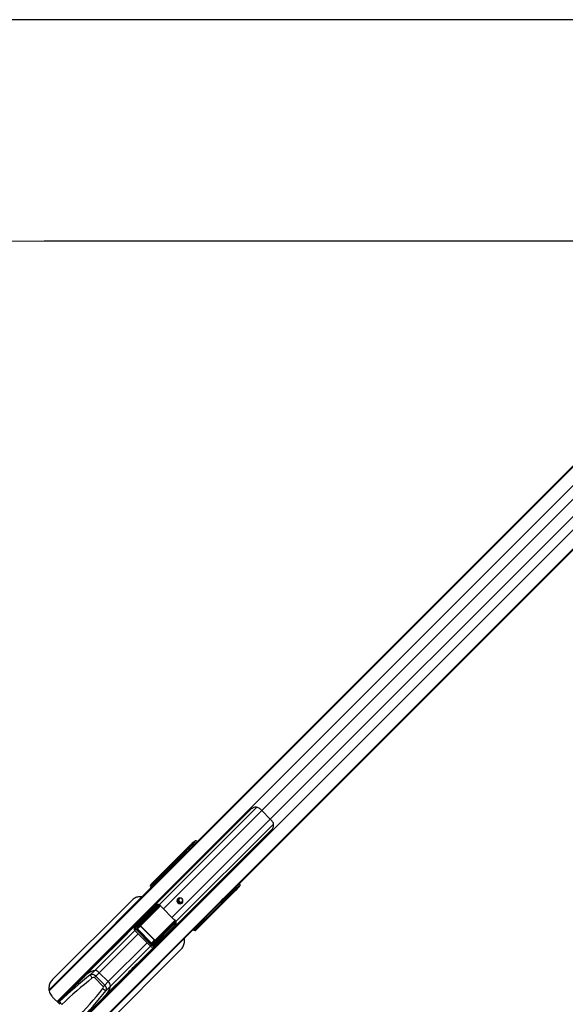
# Paper-space layout '2.5M DUO In-Ground Anchor' of a CAD drawing. Header units: millimetres. Extents: x 20 to 19291, y 40 to 15516.
# Tile 61 of 105: x 5431 to 6315, y 13922 to 15516. Entities that reach past the tile are written whole.
import ezdxf

# ---------------------------------------------------------------- set-up
doc = ezdxf.new("R2010")
doc.units = ezdxf.units.MM
doc.layers.add('COMPONENT_GEOMETRY', color=7, linetype='Continuous')
doc.styles.add('SLDTEXTSTYLE1', font='TXT', dxfattribs={"width": 0.75})
doc.dimstyles.new('SLDDIMSTYLE0', dxfattribs={"dimtxt": 150, "dimasz": 6.604, "dimexe": 0, "dimexo": 0.0625, "dimgap": 37.5, "dimtad": 0, "dimtih": 1, "dimtoh": 1, "dimdec": 0, "dimlfac": 0.5, "dimrnd": 1e-09, "dimzin": 12, "dimdsep": 46, "dimtxsty": 'SLDTEXTSTYLE1', "dimsah": 1, "dimcen": 0.09, "dimadec": 0, "dimazin": 3, "dimtfac": 1, "dimtdec": 0, "dimtofl": 0, "dimtmove": 0, "dimatfit": 3, "dimfxl": 1, "dimfrac": 2, "dimtolj": 1, "dimtzin": 12, "dimarcsym": 0})

# ---------------------------------------------------------------- blocks, each defined once
blk = doc.blocks.new('_D_14')
at = {"layer": 'COMPONENT_GEOMETRY', "color": 7, "ltscale": 2}
for p, q in [((6914.7, 15516.4), (871.4, 15516.4)), ((877.8, 15516.4), (877.8, 12887.5)), ((877.8, 10020.4), (877.8, 12649.3)), ((4187.3, 10020.4), (871.4, 10020.4))]:
    blk.add_line(p, q, dxfattribs=at)
for points in [[(877.8, 15516.4), (876.8, 15509.8), (878.8, 15509.8)], [(877.8, 10020.4), (878.8, 10027), (876.8, 10027)]]:
    blk.add_solid(points, dxfattribs=at)
at = {"layer": 'COMPONENT_GEOMETRY', "color": 7, "ltscale": 2, "insert": (656.1, 12842.7), "char_height": 150, "attachment_point": 1, "style": 'SLDTEXTSTYLE1'}
blk.add_mtext('2748', dxfattribs=at)

psp = doc.layouts.new('2.5M DUO In-Ground Anchor')

# ---------------------------------------------------------------- linework, layer by layer
at = {"color": 8, "linetype": 'Continuous', "lineweight": 25, "ltscale": 2}
for p, q in [((6689.41, 15154.87), (5479.05, 13944.51)), ((6688.9, 15155.38), (5698.42, 14164.89)), ((6706.52, 15141.45), (5491.87, 13926.79)), ((6742.3, 15105.67), (5527.65, 13891.01)), ((6755.73, 15088.55), (5545.1, 13877.92)), ((6756.23, 15088.05), (5770.61, 14102.42)), ((6658.07, 15071.13), (5823.12, 14236.19)), ((6671.99, 15057.21), (5837.05, 14222.26)), ((5815.14, 14241.37), (5657.26, 14083.49)), ((5823.12, 14236.19), (5663.9, 14076.97)), ((5837.05, 14222.26), (5677.83, 14063.04)), ((5842.23, 14214.28), (5684.35, 14056.4)), ((5711.01, 14178.03), (5709.48, 14179.4)), ((5711.72, 14180.88), (5712.85, 14179.87)), ((5692.12, 14158.59), (5478.87, 13945.34)), ((5654.92, 14121.94), (5653.73, 14123.36)), ((5654.32, 14124.23), (5653.79, 14123.71)), ((5654, 14123.51), (5655.13, 14122.15)), ((5654.51, 14124.67), (5654.58, 14124.75)), ((5654.84, 14122.88), (5655.3, 14123.35)), ((5655.3, 14123.35), (5655.81, 14122.84)), ((5656.87, 14123.89), (5656.36, 14124.4)), ((5657.25, 14125.3), (5657.76, 14124.79)), ((5665.15, 14132.17), (5663.78, 14133.82)), ((5664.04, 14133.96), (5665.36, 14132.38)), ((5646.6, 14116.67), (5646.68, 14116.75)), ((5646.93, 14114.89), (5647.4, 14115.35)), ((5647.21, 14114.61), (5647.68, 14115.07)), ((5647.3, 14114.36), (5647.31, 14114.34)), ((5780.25, 14108.62), (5778.89, 14110.15)), ((5780.73, 14111.99), (5781.73, 14110.87)), ((5758.26, 14090.07), (5545.9, 13877.71)), ((5627.09, 14050.3), (5658.97, 14082.19)), ((5659.34, 14081.85), (5627.33, 14049.84)), ((5653.7, 14083.8), (5652.7, 14082.49)), ((5650.7, 14026.47), (5682.76, 14058.54)), ((5683.07, 14058.14), (5651.16, 14026.23)), ((5734.67, 14062.92), (5733.03, 14064.29)), ((5733.24, 14064.5), (5734.82, 14063.18)), ((5617.46, 14042.19), (5619.34, 14044.07)), ((5684.1, 14056.51), (5683.24, 14055.45)), ((5715.2, 14046.46), (5715.21, 14046.44)), ((5715.93, 14046.82), (5715.47, 14046.35)), ((5716.21, 14046.54), (5715.75, 14046.07)), ((5724.22, 14052.88), (5722.8, 14054.06)), ((5723.01, 14054.27), (5724.36, 14053.14)), ((5723.7, 14054.96), (5724.21, 14054.45)), ((5723.74, 14053.98), (5724.21, 14054.45)), ((5724.56, 14052.93), (5725.09, 14053.46)), ((5725.26, 14055.5), (5724.75, 14056.01)), ((5725.65, 14056.91), (5726.16, 14056.4)), ((5617.53, 14042.12), (5552.85, 13977.45)), ((5623.06, 14036.59), (5560.05, 13973.58)), ((5637.45, 14022.2), (5574.44, 13959.19)), ((5642.98, 14016.67), (5578.31, 13952)), ((5643.05, 14016.6), (5644.93, 14018.48)), ((5495.95, 13927.12), (5493.7, 13924.96))]:
    psp.add_line(p, q, dxfattribs=at)
at = {"color": 7, "linetype": 'Continuous', "lineweight": 25, "ltscale": 2}
for p, q in [((6756.51, 15087.77), (5786.4, 14117.66)), ((6444.99, 14912.02), (5713.59, 14180.62)), ((5806.3, 14238.68), (5493.14, 13925.52)), ((5837.05, 14222.26), (5823.12, 14236.19)), ((5526.38, 13892.29), (5839.54, 14205.44)), ((5712.91, 14184.59), (5715.58, 14187.25)), ((5713.12, 14185.39), (5715.58, 14187.25)), ((5707.38, 14180.06), (5643.72, 14116.4)), ((5645.47, 14117.73), (5707.84, 14180.09)), ((5709.48, 14179.4), (5664.04, 14133.96)), ((5709.3, 14176.33), (5696.69, 14163.72)), ((5713.59, 14180.62), (5709.3, 14176.33)), ((5711.67, 14183.65), (5712.91, 14184.59)), ((5712.97, 14181.82), (5711.72, 14180.88)), ((5694.54, 14161.56), (5478.77, 13945.8)), ((5692.12, 14158.59), (5691.87, 14158.22)), ((5698.42, 14164.89), (5692.12, 14158.59)), ((5693.9, 14160.04), (5698.42, 14164.89)), ((5696.69, 14163.72), (5694.54, 14161.56)), ((5647.67, 14117.75), (5652.24, 14123.26)), ((5653.73, 14123.36), (5649.04, 14117.7)), ((5659.27, 14130.64), (5654.51, 14124.67)), ((5659.37, 14130.76), (5654.58, 14124.75)), ((5654.58, 14124.75), (5655.66, 14125.82)), ((5654.84, 14122.88), (5655.35, 14122.37)), ((5656.36, 14124.4), (5655.3, 14123.35)), ((5655.66, 14125.82), (5662.35, 14133.9)), ((5657.25, 14125.3), (5656.36, 14124.4)), ((5663.73, 14133.87), (5657.03, 14125.78)), ((5659.37, 14130.76), (5659.28, 14130.64)), ((5643.72, 14116.4), (5645.47, 14117.73)), ((5649.82, 14120.71), (5646.61, 14116.68)), ((5649.89, 14120.79), (5646.68, 14116.75)), ((5646.68, 14116.75), (5647.67, 14117.75)), ((5646.93, 14114.89), (5647.21, 14114.61)), ((5647.21, 14114.61), (5647.41, 14114.43)), ((5648.37, 14116.33), (5647.4, 14115.35)), ((5647.4, 14115.35), (5647.68, 14115.07)), ((5647.68, 14115.07), (5648.65, 14116.05)), ((5648.37, 14116.33), (5649.27, 14117.22)), ((5648.65, 14116.05), (5648.37, 14116.33)), ((5648.65, 14116.05), (5649.55, 14116.94)), ((5649.27, 14117.22), (5649.55, 14116.94)), ((5780.92, 14106.52), (5717.26, 14042.86)), ((5780.95, 14106.98), (5718.58, 14044.62)), ((5734.82, 14063.18), (5780.25, 14108.62)), ((5782.09, 14113.35), (5774.58, 14105.84)), ((5781.73, 14110.87), (5782.67, 14112.11)), ((5786.4, 14117.66), (5782.09, 14113.35)), ((5785.44, 14112.05), (5784.51, 14110.81)), ((5788.11, 14114.73), (5785.44, 14112.05)), ((5786.25, 14112.26), (5788.11, 14114.73)), ((5612.68, 14090.75), (5484.44, 13962.51)), ((5761.23, 14092.49), (5546.34, 13877.6)), ((5756.35, 14088.81), (5758.26, 14090.07)), ((5770.61, 14102.42), (5758.17, 14090.84)), ((5760.41, 14092.22), (5758.26, 14090.07)), ((5766.3, 14098.11), (5758.92, 14091.24)), ((5758.92, 14091.24), (5760.41, 14092.22)), ((5766.3, 14098.11), (5760.41, 14092.22)), ((5763.38, 14094.64), (5761.23, 14092.49)), ((5769.41, 14100.67), (5763.38, 14094.64)), ((5770.61, 14102.42), (5766.3, 14098.11)), ((5774.58, 14105.84), (5769.41, 14100.67)), ((5617.73, 14048.19), (5651.7, 14082.08)), ((5654.29, 14081.84), (5619.59, 14047.23)), ((5621.78, 14047.21), (5656.27, 14081.7)), ((5656.76, 14080.77), (5622.27, 14046.28)), ((5650.01, 14081.7), (5649.74, 14081.97)), ((5654.06, 14082.57), (5656.31, 14082.38)), ((5677.83, 14063.04), (5663.9, 14076.97)), ((5636.33, 14068.04), (5622.23, 14053.98)), ((5725.53, 14053.66), (5731.51, 14058.42)), ((5725.6, 14053.72), (5731.62, 14058.52)), ((5726.64, 14056.17), (5734.72, 14062.88)), ((5734.75, 14061.5), (5726.68, 14054.8)), ((5731.51, 14058.42), (5731.62, 14058.52)), ((5621.72, 14053.39), (5590.01, 14021.68)), ((5621.78, 14053.46), (5617.32, 14047.73)), ((5617.46, 14042.19), (5643.05, 14016.6)), ((5622.23, 14053.98), (5617.73, 14048.19)), ((5619.34, 14044.07), (5644.93, 14018.48)), ((5621.86, 14044.54), (5621.44, 14044.12)), ((5644.97, 14020.58), (5621.44, 14044.12)), ((5627.03, 14048.85), (5621.86, 14044.54)), ((5621.86, 14044.54), (5645.4, 14021)), ((5622.27, 14046.28), (5627.09, 14050.3)), ((5627.24, 14049.06), (5627.03, 14048.85)), ((5649.71, 14026.17), (5627.03, 14048.85)), ((5627.24, 14049.06), (5649.92, 14026.39)), ((5647.14, 14021.41), (5681.63, 14055.9)), ((5682.56, 14055.42), (5648.07, 14020.93)), ((5648.08, 14018.73), (5682.7, 14053.44)), ((5682.94, 14050.85), (5649.05, 14016.88)), ((5682.83, 14048.88), (5682.56, 14049.16)), ((5715.47, 14046.35), (5715.75, 14046.07)), ((5716.9, 14047.79), (5715.93, 14046.82)), ((5715.93, 14046.82), (5716.21, 14046.54)), ((5716.21, 14046.54), (5717.18, 14047.51)), ((5717.8, 14048.69), (5716.9, 14047.79)), ((5717.18, 14047.51), (5716.9, 14047.79)), ((5718.08, 14048.41), (5717.18, 14047.51)), ((5718.58, 14044.62), (5717.26, 14042.86)), ((5717.54, 14045.75), (5721.56, 14048.96)), ((5717.61, 14045.82), (5717.54, 14045.75)), ((5717.61, 14045.82), (5721.65, 14049.03)), ((5718.6, 14046.81), (5717.61, 14045.82)), ((5717.8, 14048.69), (5718.08, 14048.41)), ((5718.56, 14048.18), (5724.22, 14052.88)), ((5724.12, 14051.39), (5718.6, 14046.81)), ((5723.23, 14054.49), (5723.74, 14053.98)), ((5724.21, 14054.45), (5725.26, 14055.5)), ((5725.26, 14055.5), (5726.16, 14056.4)), ((5725.53, 14053.66), (5725.6, 14053.72)), ((5726.68, 14054.8), (5725.6, 14053.72)), ((5651.16, 14026.23), (5647.14, 14021.41)), ((5649.92, 14026.39), (5649.71, 14026.17)), ((5668.9, 14035.47), (5654.83, 14021.37)), ((5564.07, 13882.88), (5692.31, 14011.12)), ((5622.54, 13989.16), (5654.25, 14020.86)), ((5645.4, 14021), (5644.97, 14020.58)), ((5645.4, 14021), (5649.71, 14026.17)), ((5648.59, 14016.46), (5654.32, 14020.92)), ((5649.05, 14016.88), (5654.83, 14021.37)), ((5575.56, 14007.23), (5536.82, 13968.49)), ((5493.64, 13925.03), (5539.47, 13970.86)), ((5545.64, 13970.24), (5552.85, 13977.45)), ((5552.32, 13965.85), (5554.58, 13968.11)), ((5566.71, 13951.47), (5552.32, 13965.85)), ((5554.58, 13968.11), (5560.05, 13973.58)), ((5554.58, 13968.11), (5568.96, 13953.72)), ((5560.05, 13973.58), (5574.44, 13959.19)), ((5569.35, 13935.96), (5608.09, 13974.71)), ((5566.71, 13951.47), (5568.96, 13953.72)), ((5568.96, 13953.72), (5574.44, 13959.19)), ((5571.1, 13944.79), (5578.31, 13952)), ((5484.44, 13934.22), (5496.18, 13922.48)), ((5525.88, 13892.78), (5571.72, 13938.62))]:
    psp.add_line(p, q, dxfattribs=at)
at = {"color": 7, "linetype": 'Continuous', "lineweight": 25, "ltscale": 2, "flags": 128}
for points in [[(6673.77, 15157.65), (5471.05, 15157.59), (4189.86, 15157.57)], [(5694.34, 14086.41), (5695.34, 14087.95), (5695.65, 14089.79), (5695.22, 14091.66), (5694.12, 14093.27), (5692.52, 14094.37), (5690.65, 14094.79), (5688.8, 14094.48), (5687.26, 14093.48), (5686.26, 14091.94), (5685.95, 14090.09), (5686.38, 14088.23), (5687.48, 14086.62), (5689.08, 14085.52), (5690.95, 14085.09), (5692.79, 14085.4), (5694.34, 14086.41)], [(5582.96, 14014.29), (5582.99, 14014.32), (5585.9, 14017.37), (5588.36, 14019.97), (5590.02, 14021.69), (5590.63, 14022.24), (5590.09, 14021.56), (5588.45, 14019.79), (5587.29, 14018.58), (5585.94, 14017.22), (5584.47, 14015.76), (5582.92, 14014.25), (5579.87, 14011.34), (5577.27, 14008.88), (5575.56, 14007.23), (5575.56, 14007.23)], [(5608.09, 13974.71), (5608.09, 13974.71), (5609.75, 13976.42), (5612.2, 13979.02), (5615.12, 13982.07), (5616.63, 13983.62), (5618.08, 13985.09), (5619.44, 13986.44), (5620.65, 13987.6), (5622.42, 13989.23), (5623.1, 13989.77), (5622.54, 13989.16), (5622.54, 13989.16)]]:
    psp.add_lwpolyline(points, dxfattribs=at)
at = {"color": 7, "linetype": 'Continuous', "lineweight": 25, "ltscale": 4}
for centre, radius, start, end in [((5791.61, 14204.77), 44.5, 44.91836, 52.21607), ((5805.63, 14190.76), 44.5, 37.78393, 45.08164), ((5708.05, 14178.32), 1.79, 37.06503, 96.71284), ((5713.11, 14182.29), 1.98, 136.717, 225.53616), ((5714.35, 14183.23), 1.98, 136.717, 225.53616), ((5707.96, 14148.16), 18.97, 135.04186, 146.63427), ((5710.11, 14150.32), 18.97, 135.04086, 146.50083), ((5652.15, 14123.47), 0.222, 233.4128, 294.0866), ((5652.71, 14124.52), 1.34, 310.97148, 322.92231), ((5653.46, 14124.2), 0.879, 288.41217, 308.2307), ((5656.32, 14125.1), 0.98, 43.84257, 132.61094), ((5659.29, 14130.92), 0.178, 240.80793, 298.84797), ((5662.27, 14134.03), 0.16, 245.07828, 301.22429), ((5663.53, 14134.64), 0.797, 284.97456, 307.18843), ((5663.5, 14134.65), 0.876, 288.37862, 308.25129), ((5648.33, 14117.03), 0.98, 43.84291, 132.6106), ((5649.8, 14121.01), 0.236, 231.54846, 292.66996), ((5779.18, 14107.19), 1.79, 353.28716, 52.93497), ((5783.15, 14112.25), 1.98, 224.46384, 313.283), ((5784.09, 14113.5), 1.98, 224.46384, 313.283), ((5692.17, 14091.32), 5.05, 147.85432, 302.14568), ((5691.79, 14091.23), 3.27, 80.87164, 228.67609), ((5692.07, 14090.96), 3.27, 221.8646, 8.58766), ((5747.82, 14105.91), 18.97, 303.36645, 314.95778), ((5749.98, 14108.07), 18.97, 303.36573, 314.95814), ((5653.01, 14081.96), 0.617, 119.68354, 153.41211), ((5652.82, 14081.78), 1.48, 2.45423, 32.47753), ((5654.36, 14082.13), 1.96, 347.3624, 7.2734), ((5655.66, 14080.79), 1.1, 359.02428, 56.0035), ((5655.98, 14081.42), 1.01, 320.15385, 71.30463), ((5705.68, 14118.81), 59.13, 219.55024, 225.03563), ((5719.66, 14104.83), 59.13, 224.96437, 230.44976), ((5731.77, 14058.43), 0.178, 151.15203, 209.19207), ((5735.51, 14062.64), 0.876, 141.74871, 161.62138), ((5735.49, 14062.67), 0.797, 142.81157, 165.02544), ((5734.89, 14061.41), 0.16, 148.77571, 204.92172), ((5617.77, 14046), 2.2, 33.96023, 90.87031), ((5621.17, 14046.3), 1.1, 359.03996, 55.98782), ((5627.64, 14050.29), 0.549, 179.01868, 236.0091), ((5682.28, 14055.12), 1.01, 18.69537, 129.84615), ((5681.65, 14054.8), 1.1, 33.9965, 90.97572), ((5682.99, 14053.51), 1.96, 82.7266, 102.6376), ((5682.64, 14051.96), 1.48, 57.52247, 87.54577), ((5682.82, 14052.15), 0.617, 296.58789, 330.31646), ((5717.88, 14047.48), 0.98, 317.3894, 46.15709), ((5721.86, 14048.94), 0.236, 157.33004, 218.45154), ((5724.32, 14051.3), 0.222, 155.9134, 216.5872), ((5725.05, 14052.6), 0.879, 141.7693, 161.58783), ((5725.37, 14051.86), 1.34, 127.07769, 139.02852), ((5725.96, 14055.46), 0.98, 317.38906, 46.15743), ((5651.15, 14026.78), 0.549, 213.9909, 270.98132), ((5647.16, 14020.31), 1.1, 34.01218, 90.96004), ((5646.86, 14016.91), 2.2, 359.12969, 56.03977), ((5561.22, 13943.82), 34.66, 103.95931, 140.55937), ((5562.04, 13941.93), 36.69, 104.4995, 127.95433), ((5559.69, 13975.28), 14.92, 199.7191, 223.06858), ((5552.07, 13967.38), 10.11, 37.87356, 85.57084), ((5576.13, 13958.83), 14.92, 226.93142, 250.2809), ((5544.92, 13960.21), 34.39, 309.29184, 346.18948), ((5542.79, 13961.18), 36.69, 322.04567, 345.5005), ((5568.24, 13951.22), 10.11, 4.42916, 52.12644), ((5502.12, 13933.09), 1, 62.4576, 135), ((5506.69, 13930.87), 11.39, 199.25665, 230.26651)]:
    psp.add_arc(centre, radius, start, end, dxfattribs=at)
at = {"color": 8, "linetype": 'Continuous', "lineweight": 25, "ltscale": 4}
for centre, radius, start, end in [((5645.69, 14116.05), 1.68, 40.10416, 97.35767), ((5655.58, 14106.03), 11.75, 134.84564, 138.74805), ((5706.88, 14054.72), 11.75, 311.25195, 315.15436), ((5716.91, 14044.83), 1.68, 352.64233, 49.89584)]:
    psp.add_arc(centre, radius, start, end, dxfattribs=at)
at = {"color": 7, "linetype": 'Continuous', "lineweight": 25, "ltscale": 4}
for centre, major_axis, ratio, start_param, end_param in [((5719.76, 14182.95), (4.24, -4.24), 0.3295798, 2.0395283, 3.0955894), ((5822.44, 14063.19), (221.5, 221.5), 0.5107684, 1.5707963, 1.6398026), ((5826.73, 14067.48), (221.5, 221.5), 0.5107684, 1.5707963, 1.6406095), ((5709.11, 14181.39), (4.33, 4.18), 0.0438581, 0.3439498, 1.939496), ((5709, 14180.98), (2.88, 2.79), 0.0438581, 0.3439498, 1.939496), ((5710.38, 14179.55), (1.57, 1.28), 0.2462972, 0.3800283, 1.9755744), ((5693.49, 14159.83), (1.68, 1.76), 0.0656844, 2.7914656, 4.8889634), ((5603.84, 14073.27), (71.32, 74.15), 0.0006481, 5.4092127, 5.4533618), ((5604.2, 14072.92), (70.97, 74.51), 0.0008516, 5.4109204, 5.4550695), ((5652.74, 14122.3), (0.83, 1.22), 0.6768411, 6.0573316, 6.2513323), ((5652.68, 14122.12), (1.06, 1.62), 0.7727027, 6.0539511, 6.2479518), ((5655.65, 14123.7), (1.06, -1.06), 0.3305965, 3.1764992, 4.712389), ((5656.73, 14124.78), (1.06, -1.06), 0.3524771, 3.1764992, 4.712389), ((5657.39, 14125.43), (0.354, -0.354), 0.3743577, 3.1764992, 4.712389), ((5603.84, 14073.27), (71.32, 74.15), 0.0006481, 5.6002556, 5.6700895), ((5604.2, 14072.92), (70.97, 74.51), 0.0008516, 5.6019633, 5.6717972), ((5664.97, 14134.4), (1.77, -1.77), 0.5087004, 4.5118264, 4.5378561), ((5665.3, 14134.72), (1.41, -1.41), 0.7241758, 4.5118264, 4.5378561), ((5646.74, 14113.71), (3.69, -1.73), 0.9084912, 2.8237982, 4.3957505), ((5648.37, 14114.94), (3.27, -2.34), 0.932843, 2.9867722, 4.5587245), ((5647.75, 14115.71), (1.06, -1.06), 0.3305965, 3.1764992, 4.712389), ((5648.74, 14116.7), (1.06, -1.06), 0.3524771, 3.1764992, 4.712389), ((5649.4, 14117.36), (0.354, -0.354), 0.3743577, 3.1764992, 4.712389), ((5668.95, 14226.49), (222.39, 222.39), 0.5087356, 4.6425758, 4.712389), ((5673.26, 14230.8), (222.39, 222.39), 0.5087356, 4.6425758, 4.712389), ((5780.4, 14109.53), (1.28, 1.57), 0.2462972, 4.3076109, 5.903157), ((5782.25, 14108.25), (4.18, 4.33), 0.0438581, 4.3436893, 5.9392355), ((5781.84, 14108.14), (2.79, 2.88), 0.0438581, 4.3436893, 5.9392355), ((5783.81, 14118.9), (-4.24, 4.24), 0.3295798, 3.1875959, 4.243657), ((5757.97, 14090.43), (1.76, 1.68), 0.0656844, 1.3963176, 3.4917197), ((5617, 14051.33), (192.03, 191.31), 0.0067039, 4.8065492, 4.8845862), ((5653.35, 14074.41), (5.76, 5.76), 0.8205601, 0.4800861, 0.7564561), ((5716.98, 14128.88), (84.02, 68.6), 0.0107882, 2.3218814, 2.3610846), ((5729.74, 14116.12), (68.6, 84.02), 0.0107882, 3.9221007, 3.9613039), ((5673.78, 14003.34), (74.51, 70.97), 0.0008516, 0.6113881, 0.681222), ((5674.13, 14002.99), (74.15, 71.32), 0.0006481, 0.6130958, 0.6829297), ((5735.25, 14064.11), (1.77, -1.77), 0.5087004, 4.8869219, 4.9129515), ((5735.58, 14064.44), (1.41, -1.41), 0.7241758, 4.8869219, 4.9129515), ((5620.49, 14045.3), (2.8, 3.2), 0.9399897, 1.4841326, 3.0830343), ((5620.96, 14045.76), (1.51, 1.79), 0.8534878, 1.4707385, 3.0696403), ((5623.25, 14045.85), (1.89, 1.66), 0.7960113, 1.6519995, 3.1931135), ((5623.02, 14045.62), (1.2, 1.04), 0.6306565, 1.6531679, 3.1942819), ((5624.97, 14051.05), (3.02, 3.58), 0.8534878, 1.4707385, 1.617673), ((5627.81, 14049.61), (0.811, 0.731), 0.9160627, 1.6419372, 3.1830512), ((5627.7, 14049.5), (0.472, 0.414), 0.7960113, 1.6519995, 3.1931135), ((5652.19, 14016.14), (191.31, 192.03), 0.0067039, 1.3986212, 1.4766361), ((5675.27, 14052.49), (5.76, 5.76), 0.8205601, 5.5267292, 5.8030992), ((5714.57, 14045.88), (-1.73, 3.69), 0.9084912, 1.8874348, 3.4593871), ((5715.8, 14047.51), (-2.34, 3.27), 0.932843, 1.7244608, 3.2964131), ((5716.56, 14046.89), (1.06, -1.06), 0.3305965, 4.712389, 6.2482787), ((5717.56, 14047.89), (1.06, -1.06), 0.3524771, 4.712389, 6.2482787), ((5718.21, 14048.54), (0.354, -0.354), 0.3743577, 4.712389, 6.2482787), ((5673.78, 14003.34), (74.51, 70.97), 0.0008516, 0.8281158, 0.8722649), ((5674.13, 14002.99), (74.15, 71.32), 0.0006481, 0.8298235, 0.8739726), ((5724.56, 14054.8), (1.06, -1.06), 0.3305965, 4.712389, 6.2482787), ((5723.16, 14051.89), (1.22, 0.83), 0.6768411, 0.031853, 0.2258537), ((5722.98, 14051.82), (1.62, 1.06), 0.7727027, 0.0352335, 0.2292342), ((5725.63, 14055.87), (1.06, -1.06), 0.3524771, 4.712389, 6.2482787), ((5726.29, 14056.53), (0.354, -0.354), 0.3743577, 4.712389, 6.2482787), ((5650.47, 14026.96), (0.731, 0.811), 0.9160627, 3.1001341, 4.6412481), ((5650.35, 14026.84), (0.414, 0.472), 0.7960113, 3.0900718, 4.6311858), ((5646.15, 14019.63), (3.2, 2.8), 0.9399897, 3.200151, 4.7990528), ((5646.62, 14020.1), (1.79, 1.51), 0.8534878, 3.213545, 4.8124468), ((5646.71, 14022.39), (1.66, 1.89), 0.7960113, 3.0900718, 4.6311858), ((5646.47, 14022.16), (1.04, 1.2), 0.6306565, 3.0889034, 4.6300174), ((5651.91, 14024.11), (3.58, 3.02), 0.8534878, 4.6655123, 4.8124468), ((5641.2, 13748.09), (305, 305), 0.5324147, 1.3617427, 1.5154062), ((5640.52, 13747.41), (303.43, 303.43), 0.5211931, 1.3617427, 1.5154062), ((5550.29, 13963.82), (-5.66, 5.66), 0.7578134, 4.712389, 6.0741317), ((5549.61, 13963.14), (2.71, 2.71), 0.5211931, 0, 1.3617427), ((5348.27, 14039.66), (303.43, 303.43), 0.5211931, 4.7677791, 4.9214426), ((5564, 13948.75), (2.71, 2.71), 0.5211931, 4.9214426, 6.2831853), ((5564.68, 13949.43), (-5.66, 5.66), 0.7578134, 3.3506463, 4.712389), ((5348.95, 14040.34), (305, 305), 0.5324147, 4.7677791, 4.9214426)]:
    psp.add_ellipse(centre, major_axis=major_axis, ratio=ratio, start_param=start_param, end_param=end_param, dxfattribs=at)
at = {"color": 8, "linetype": 'Continuous', "lineweight": 25, "ltscale": 4}
for centre, major_axis, ratio, start_param, end_param in [((5717.08, 14180.28), (-4.24, 4.24), 0.3295099, 5.1803848, 6.237318), ((5715.75, 14178.95), (2.83, -2.83), 0.3295798, 2.3137493, 3.0955894), ((5648.62, 14115.68), (1.85, -0.86), 0.9084912, 4.074793, 4.3957505), ((5649.68, 14117.08), (0.354, -0.354), 0.3743577, 4.712389, 5.266749), ((5779.8, 14114.89), (-2.83, 2.83), 0.3295798, 3.1875959, 3.969436), ((5781.14, 14116.23), (4.24, -4.24), 0.3295099, 0.0458673, 1.1028005), ((5634.35, 14061.45), (28.45, 34.84), 0.0109144, 5.3549514, 5.4147331), ((5662.31, 14033.49), (34.84, 28.45), 0.0109144, 0.8684522, 0.9282339), ((5716.54, 14047.76), (-0.86, 1.85), 0.9084912, 1.8874348, 2.2076697), ((5717.93, 14048.82), (0.354, -0.354), 0.3743577, 4.158029, 4.712389)]:
    psp.add_ellipse(centre, major_axis=major_axis, ratio=ratio, start_param=start_param, end_param=end_param, dxfattribs=at)
at = {"color": 7, "linetype": 'Continuous', "lineweight": 25, "ltscale": 2}
for points, knots in [([(5818.87, 14239.94), (5818.05, 14240.43), (5816.4, 14241.41), (5813.36, 14241.71), (5810.61, 14241.24), (5808.37, 14240.25), (5807.05, 14239.38), (5806.49, 14238.85), (5806.3, 14238.68)], [0, 0, 0, 0, 0.21292978, 0.42460378, 0.6767697, 0.83002793, 0.94447997, 1, 1, 1, 1]), ([(5839.54, 14205.44), (5839.87, 14205.83), (5840.67, 14206.72), (5841.79, 14208.88), (5842.53, 14211.71), (5842.47, 14215.1), (5841.34, 14217.06), (5840.79, 14218.02)], [0, 0, 0, 0, 0.1096261, 0.2567244, 0.4997856, 0.7551802, 1, 1, 1, 1]), ([(5652.02, 14123.29), (5652.11, 14123.37), (5652.28, 14123.54), (5652.62, 14123.76), (5653.01, 14123.9), (5653.43, 14123.9), (5653.67, 14123.77), (5653.79, 14123.71)], [0, 0, 0, 0, 0.1896968, 0.387977, 0.597564, 0.8043822, 1, 1, 1, 1]), ([(5653.6, 14123.5), (5653.5, 14123.56), (5653.34, 14123.66), (5653.12, 14123.69), (5652.94, 14123.68), (5652.81, 14123.65), (5652.62, 14123.57), (5652.43, 14123.45), (5652.31, 14123.33), (5652.24, 14123.26)], [0, 0, 0, 0, 0.20402952, 0.36835522, 0.40895912, 0.56255327, 0.60855183, 0.80276001, 1, 1, 1, 1]), ([(5654.51, 14124.67), (5654.44, 14124.56), (5654.31, 14124.35), (5654.27, 14124.01), (5654.31, 14123.72), (5654.42, 14123.41), (5654.6, 14123.13), (5654.77, 14122.96), (5654.84, 14122.88)], [0, 0, 0, 0, 0.1995968, 0.3513143, 0.4943388, 0.6461846, 0.8522285, 1, 1, 1, 1]), ([(5662.2, 14133.89), (5662.29, 14133.97), (5662.44, 14134.12), (5662.71, 14134.3), (5663, 14134.41), (5663.33, 14134.43), (5663.56, 14134.36), (5663.81, 14134.23), (5663.92, 14134.11), (5664.01, 14134)], [0, 0, 0, 0, 0.1677118, 0.3093989, 0.442102, 0.597351, 0.7692248, 0.800225, 1, 1, 1, 1]), ([(5663.73, 14133.87), (5663.66, 14133.96), (5663.5, 14134.13), (5663.22, 14134.26), (5662.97, 14134.27), (5662.81, 14134.23), (5662.69, 14134.17), (5662.61, 14134.12), (5662.48, 14134.02), (5662.41, 14133.96), (5662.35, 14133.9)], [0, 0, 0, 0, 0.215847, 0.4289608, 0.5802647, 0.6862119, 0.7011117, 0.8134487, 0.8319786, 1, 1, 1, 1]), ([(5646.61, 14116.68), (5646.54, 14116.56), (5646.41, 14116.36), (5646.37, 14116.02), (5646.4, 14115.72), (5646.52, 14115.42), (5646.7, 14115.14), (5646.86, 14114.96), (5646.93, 14114.89)], [0, 0, 0, 0, 0.1995845, 0.3513273, 0.4943255, 0.6461753, 0.8522246, 1, 1, 1, 1]), ([(5629.37, 14096.4), (5627.41, 14096.49), (5623.46, 14096.69), (5617.46, 14094.7), (5614.35, 14092.12), (5612.68, 14090.75)], [0, 0, 0, 0, 0.3140442, 0.6332642, 1, 1, 1, 1]), ([(5774.58, 14105.84), (5774.36, 14105.62), (5773.91, 14105.17), (5772.98, 14104.26), (5771.99, 14103.29), (5771.04, 14102.33), (5770.23, 14101.52), (5769.66, 14100.93), (5769.42, 14100.68), (5769.41, 14100.67), (5769.41, 14100.67)], [0, 0, 0, 0, 0.1335903, 0.267193, 0.4008107, 0.534417, 0.6680087, 0.801601, 0.935224, 1, 1, 1, 1]), ([(5657.26, 14083.49), (5656.93, 14083.63), (5656.2, 14083.94), (5654.62, 14084.06), (5652.48, 14083.68), (5650.45, 14082.63), (5649.25, 14081.62), (5648.82, 14081.19), (5648.81, 14081.19)], [0, 0, 0, 0, 0.1251355, 0.2780399, 0.4928405, 0.8046354, 0.9973289, 1, 1, 1, 1]), ([(5651.7, 14082.08), (5651.71, 14082.08), (5651.82, 14082.19), (5652.12, 14082.39), (5652.49, 14082.46), (5652.7, 14082.49)], [0, 0, 0, 0, 0.0106673, 0.423194, 1, 1, 1, 1]), ([(5651.7, 14082.08), (5651.7, 14082.08), (5651.78, 14082.15), (5651.99, 14082.26), (5652.29, 14082.24), (5652.46, 14082.23)], [0, 0, 0, 0, 0.0106139, 0.4231887, 1, 1, 1, 1]), ([(5654.29, 14081.84), (5654.02, 14081.91), (5653.65, 14082.01), (5653.15, 14082.11), (5652.79, 14082.18), (5652.57, 14082.22), (5652.46, 14082.23)], [0, 0, 0, 0, 0.425573, 0.5656637, 0.7945065, 1, 1, 1, 1]), ([(5652.7, 14082.49), (5652.78, 14082.5), (5652.95, 14082.5), (5653.41, 14082.54), (5653.79, 14082.56), (5654.06, 14082.57)], [0, 0, 0, 0, 0.1841689, 0.4072111, 1, 1, 1, 1]), ([(5660.09, 14081.15), (5659.45, 14081.83), (5658.56, 14082.77), (5657.54, 14083.33), (5657.26, 14083.49)], [0, 0, 0, 0, 0.7198785, 1, 1, 1, 1]), ([(5684.35, 14056.4), (5683.9, 14057.13), (5683.26, 14058.14), (5682.29, 14058.99), (5682.01, 14059.23)], [0, 0, 0, 0, 0.7201185, 1, 1, 1, 1]), ([(5734.75, 14061.5), (5734.81, 14061.55), (5734.92, 14061.66), (5735.02, 14061.81), (5735.08, 14061.94), (5735.11, 14062.03), (5735.13, 14062.19), (5735.11, 14062.37), (5734.99, 14062.62), (5734.84, 14062.79), (5734.74, 14062.87), (5734.72, 14062.88)], [0, 0, 0, 0, 0.1654846, 0.2835756, 0.3149173, 0.4135243, 0.4333648, 0.5928803, 0.7604473, 0.9651693, 1, 1, 1, 1]), ([(5734.86, 14063.15), (5734.88, 14063.14), (5735, 14063.04), (5735.17, 14062.83), (5735.28, 14062.5), (5735.28, 14062.18), (5735.17, 14061.87), (5734.98, 14061.59), (5734.82, 14061.43), (5734.75, 14061.35)], [0, 0, 0, 0, 0.0324164, 0.2220764, 0.3811879, 0.5434086, 0.6728471, 0.8347823, 1, 1, 1, 1]), ([(5682.05, 14047.95), (5682.05, 14047.96), (5682.48, 14048.39), (5683.49, 14049.59), (5684.53, 14051.63), (5684.92, 14053.76), (5684.8, 14055.34), (5684.49, 14056.07), (5684.35, 14056.4)], [0, 0, 0, 0, 0.0026711, 0.1953646, 0.5071595, 0.7219601, 0.8748645, 1, 1, 1, 1]), ([(5683.09, 14051.6), (5683.07, 14051.71), (5683.04, 14051.93), (5682.94, 14052.46), (5682.82, 14052.98), (5682.73, 14053.34), (5682.7, 14053.44)], [0, 0, 0, 0, 0.205518, 0.4343882, 0.8552395, 1, 1, 1, 1]), ([(5682.94, 14050.85), (5682.94, 14050.85), (5683.04, 14050.96), (5683.25, 14051.25), (5683.31, 14051.63), (5683.35, 14051.85)], [0, 0, 0, 0, 0.0106682, 0.4126324, 1, 1, 1, 1]), ([(5682.94, 14050.85), (5682.94, 14050.85), (5683, 14050.92), (5683.12, 14051.13), (5683.1, 14051.43), (5683.09, 14051.6)], [0, 0, 0, 0, 0.0106149, 0.4125077, 1, 1, 1, 1]), ([(5683.24, 14055.45), (5683.31, 14055.04), (5683.46, 14054.3), (5683.44, 14053.55), (5683.43, 14053.21)], [0, 0, 0, 0, 0.5447123, 1, 1, 1, 1]), ([(5683.43, 14053.21), (5683.42, 14052.93), (5683.39, 14052.55), (5683.36, 14052.09), (5683.36, 14051.92), (5683.35, 14051.85)], [0, 0, 0, 0, 0.5927889, 0.8158311, 1, 1, 1, 1]), ([(5715.3, 14046.56), (5715.32, 14046.52), (5715.37, 14046.45), (5715.43, 14046.39), (5715.47, 14046.35)], [0, 0, 0, 0, 0.4680151, 1, 1, 1, 1]), ([(5715.75, 14046.07), (5715.82, 14046), (5716.03, 14045.81), (5716.38, 14045.6), (5716.8, 14045.5), (5717.2, 14045.54), (5717.42, 14045.68), (5717.54, 14045.75)], [0, 0, 0, 0, 0.1526735, 0.4213822, 0.6264036, 0.8018867, 1, 1, 1, 1]), ([(5723.74, 14053.98), (5723.82, 14053.91), (5724.03, 14053.71), (5724.38, 14053.5), (5724.8, 14053.41), (5725.2, 14053.45), (5725.41, 14053.59), (5725.53, 14053.66)], [0, 0, 0, 0, 0.1526869, 0.4213626, 0.6263849, 0.8018677, 1, 1, 1, 1]), ([(5724.12, 14051.39), (5724.2, 14051.47), (5724.35, 14051.62), (5724.51, 14051.91), (5724.56, 14052.2), (5724.51, 14052.49), (5724.41, 14052.65), (5724.36, 14052.74)], [0, 0, 0, 0, 0.2616889, 0.4547668, 0.6342354, 0.8078253, 1, 1, 1, 1]), ([(5724.56, 14052.93), (5724.62, 14052.82), (5724.74, 14052.61), (5724.76, 14052.24), (5724.67, 14051.87), (5724.45, 14051.49), (5724.26, 14051.28), (5724.14, 14051.16)], [0, 0, 0, 0, 0.1837179, 0.35777, 0.5459301, 0.7461576, 1, 1, 1, 1]), ([(5692.31, 14011.12), (5693.68, 14012.74), (5696.42, 14016), (5698.17, 14022.3), (5698.49, 14026.92), (5697.8, 14028.94), (5697.77, 14029.03)], [0, 0, 0, 0, 0.3358602, 0.6728419, 0.9857193, 1, 1, 1, 1]), ([(5622.54, 13989.16), (5622.04, 13988.67), (5621.04, 13987.69), (5618.32, 13985.13), (5616.2, 13983.12), (5615.16, 13982.11), (5615.15, 13982.1)], [0, 0, 0, 0, 0.3346647, 0.6673089, 0.9968785, 1, 1, 1, 1]), ([(5484.44, 13962.51), (5483.62, 13961.59), (5481.99, 13959.77), (5479.68, 13955.58), (5478.49, 13950.89), (5478.6, 13946.06), (5479.38, 13942.34), (5480.89, 13938.79), (5482.68, 13936.08), (5484.02, 13934.67), (5484.44, 13934.22)], [0, 0, 0, 0, 0.113742, 0.2275487, 0.4536527, 0.5755273, 0.6973819, 0.8206332, 0.9438023, 1, 1, 1, 1])]:
    psp.add_open_spline(points, degree=3, knots=knots, dxfattribs=at)
at = {"color": 8, "linetype": 'Continuous', "lineweight": 25, "ltscale": 2}
for points, knots in [([(5658.63, 14129.84), (5658.68, 14129.97), (5658.79, 14130.3), (5659.05, 14130.59), (5659.2, 14130.76)], [0, 0, 0, 0, 0.4000649, 1, 1, 1, 1]), ([(5649.01, 14119.69), (5649.07, 14119.89), (5649.2, 14120.3), (5649.5, 14120.65), (5649.65, 14120.82)], [0, 0, 0, 0, 0.4930275, 1, 1, 1, 1]), ([(5656.31, 14082.38), (5656.5, 14082.54), (5656.9, 14082.86), (5657.3, 14083.18), (5657.5, 14083.35)], [0, 0, 0, 0, 0.4931801, 1, 1, 1, 1]), ([(5731.62, 14058.34), (5731.57, 14058.3), (5731.3, 14058.06), (5730.98, 14057.82), (5730.68, 14057.73), (5730.62, 14057.72)], [0, 0, 0, 0, 0.160735, 0.8476954, 1, 1, 1, 1]), ([(5683.35, 14051.85), (5683.65, 14052.07), (5684.09, 14052.41), (5684.52, 14052.74), (5684.66, 14052.84)], [0, 0, 0, 0, 0.67586831, 1, 1, 1, 1]), ([(5721.68, 14048.8), (5721.63, 14048.75), (5721.37, 14048.51), (5721, 14048.26), (5720.63, 14048.16), (5720.53, 14048.14)], [0, 0, 0, 0, 0.1385793, 0.7577412, 1, 1, 1, 1])]:
    psp.add_open_spline(points, degree=3, knots=knots, dxfattribs=at)

# ---------------------------------------------------------------- dimensions: what is measured, and where the dimension line sits
at = {"layer": 'COMPONENT_GEOMETRY', "color": 7, "ltscale": 2}
dim = psp.add_linear_dim(base=(877.79, 10020.44), p1=(6917.23, 15516.37), p2=(4189.86, 10020.44), angle=90, dimstyle='SLDDIMSTYLE0', dxfattribs=at)
dim.commit()
dim.dimension.update_dxf_attribs({"geometry": '_D_14', "text_midpoint": (877.79, 12768.4), "dimtype": 160})

doc.saveas('drawing.dxf')
